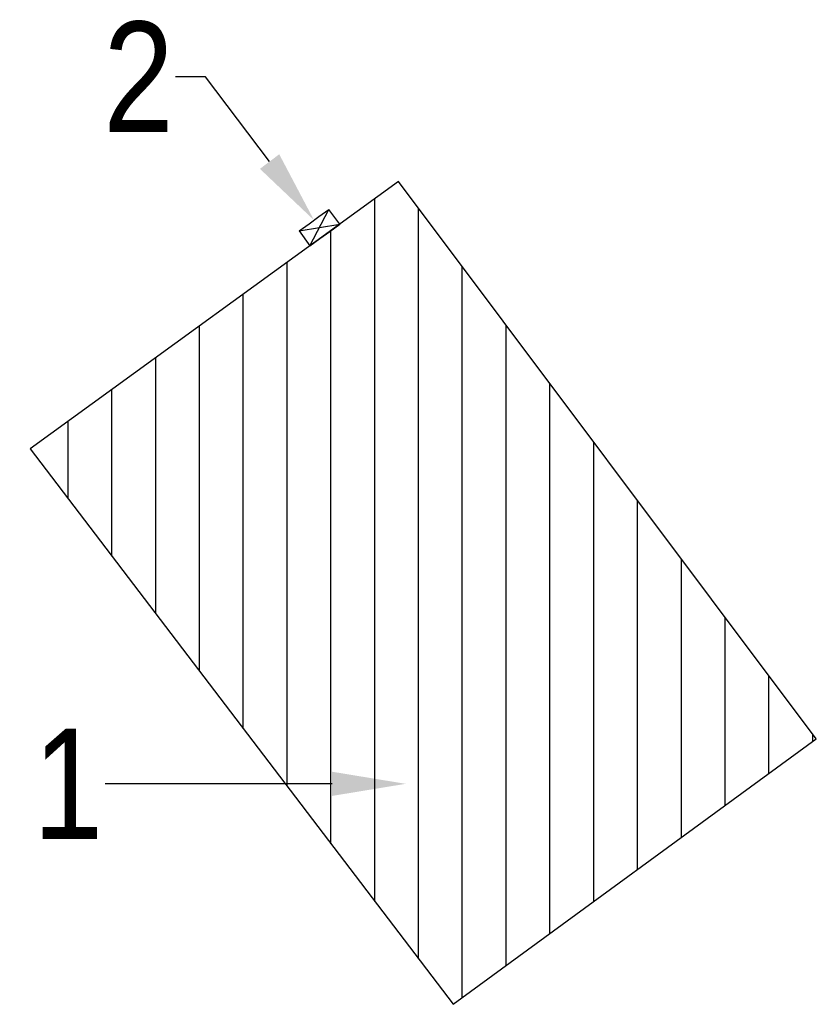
# Model space of a CAD drawing. Header units: centimetres. Extents: x 4745 to 39369, y 17389 to 19524.
# Tile 1 of 188: x 4745 to 4918, y 18538 to 18752. Entities that reach past the tile are written whole.
import ezdxf
from ezdxf import colors
from ezdxf.entities.mleader import LeaderData, LeaderLine
from ezdxf.math import Vec2, Vec3

# ---------------------------------------------------------------- set-up
doc = ezdxf.new("R2010")
doc.units = ezdxf.units.CM
doc.layers.add('IS_Gaz', color=40, linetype='Continuous', lineweight=40)
doc.layers.add('IS_Opis', color=250, linetype='Continuous', lineweight=9)

# ---------------------------------------------------------------- blocks, each defined once
blk = doc.blocks.new('A$C57DF5B17')
at = {"layer": 'IS_Gaz', "lineweight": 25}
for p, q in [((17.8, 24.1), (0, 0)), ((17.8, 24.1), (48.3, -35.6)), ((17.8, 24.1), (33.9, 12.3)), ((0, 0), (66.1, -11.5)), ((0, 0), (16.1, -11.9)), ((33.9, 12.3), (50, 0.4)), ((50, 0.4), (66.1, -11.5)), ((16.1, -11.9), (32.2, -23.8)), ((48.3, -35.6), (66.1, -11.5)), ((32.2, -23.8), (48.3, -35.6))]:
    blk.add_line(p, q, dxfattribs=at)

msp = doc.modelspace()

# ---------------------------------------------------------------- hatches: boundary and pattern name
h = msp.add_hatch()
h.set_pattern_fill('ANSI31', color=256, scale=3, angle=45)
h.set_pattern_definition([(90, (-37107.179, -84903.327), (-9.525, 0), [])])
h.paths.add_polyline_path([(4827.07, 18716.57), (4746.97, 18658.48), (4838.91, 18537.65), (4917.9, 18595.35)])

# ---------------------------------------------------------------- linework, layer by layer
msp.add_lwpolyline([(4827.07, 18716.57), (4746.97, 18658.48), (4838.91, 18537.65), (4917.9, 18595.35), (4827.07, 18716.57)])

# ---------------------------------------------------------------- block references
at = {"layer": 'IS_Gaz', "lineweight": 25, "xscale": 0.1333333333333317, "yscale": 0.1333333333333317, "zscale": 0.1333333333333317, "rotation": 72.38742452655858}
msp.add_blockref('A$C57DF5B17', (4807.79, 18702.59), dxfattribs=at)

# ---------------------------------------------------------------- leaders
at = {"layer": 'IS_Opis'}
ml = msp.add_multileader_mtext('Standard', dxfattribs=at)
ml.set_content('{\\fArial Narrow|b0|i0|c238|p34;2}', color=256)
ml.set_leader_properties()
ml.build(insert=Vec2(0, 0))
ml.multileader.update_dxf_attribs({"arrow_head_size": 16})
ctx = ml.context
ctx.base_point, ctx.char_height, ctx.arrow_head_size, ctx.landing_gap_size, ctx.plane_origin = Vec3(4764.72, 18739.35), 24, 16, 0.4, Vec3(4772.1, 18821.88)
ctx.text_align_type = 2
notes = []
notes.append((ctx, [(1, (1, 1, 0), (4785.07, 18739.35), (-1, 0), 6.49, [(0, [(4808.68, 18708.17)], 0, [])])]))
ctx.mtext.insert, ctx.mtext.alignment, ctx.mtext.flow_direction = Vec3(4778.18, 18751.35), 3, 5
ml = msp.add_multileader_mtext('Standard', dxfattribs=at)
ml.set_content('{\\fArial Narrow|b0|i0|c238|p34;1}', color=256)
ml.set_leader_properties()
ml.build(insert=Vec2(0, 0))
ml.multileader.update_dxf_attribs({"arrow_head_size": 16})
ctx = ml.context
ctx.base_point, ctx.char_height, ctx.arrow_head_size, ctx.landing_gap_size, ctx.plane_origin = Vec3(4755.2, 18585.6), 24, 16, 0.4, Vec3(4731.39, 18600.41)
ctx.text_align_type = 2
notes.append((ctx, [(1, (1, 1, 0), (4778.09, 18585.6), (-1, 0), 14.83, [(0, [(4828.62, 18585.6)], 0, [])])]))
ctx.mtext.insert, ctx.mtext.alignment, ctx.mtext.flow_direction = Vec3(4762.86, 18597.6), 3, 5
for ctx, leaders in notes:
    for number, flags, end, landing, length, lines in leaders:
        leader = LeaderData()
        leader.index, (leader.has_last_leader_line, leader.has_dogleg_vector, leader.attachment_direction) = number, flags
        leader.last_leader_point, leader.dogleg_vector, leader.dogleg_length = Vec3(end), Vec3(landing), length
        for number, points, colour, breaks in lines:
            line = LeaderLine()
            line.index, line.vertices, line.color, line.breaks = number, Vec3.list(points), colors.encode_raw_color(colour), breaks
            leader.lines.append(line)
        ctx.leaders.append(leader)

doc.saveas('drawing.dxf')
